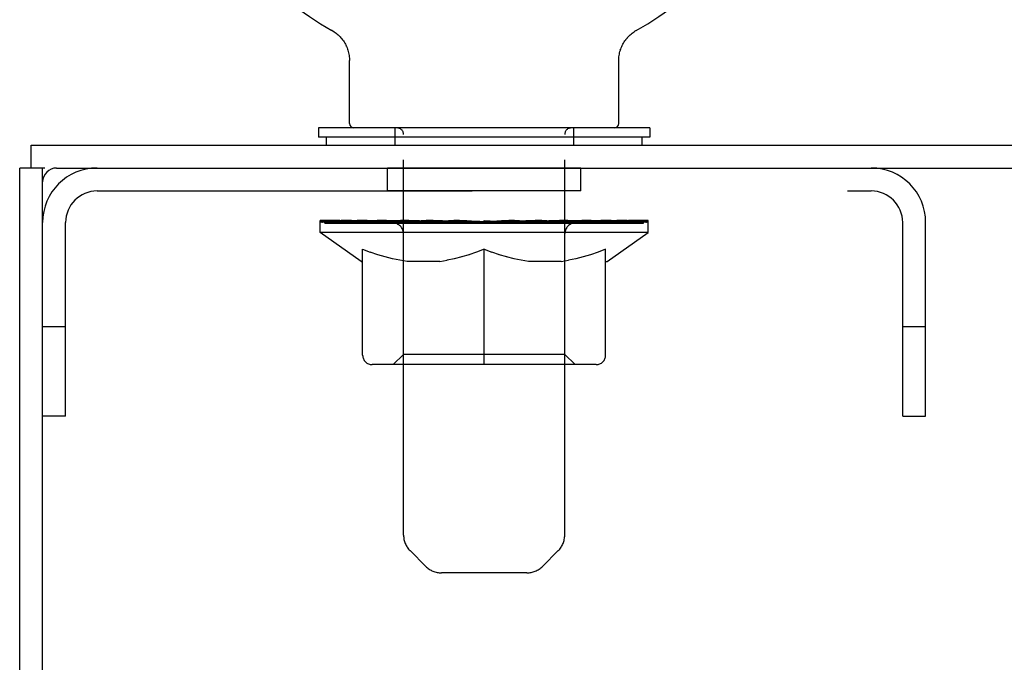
# Model space of a CAD drawing. Header units: inches. Extents: x 0 to 309, y 0 to 200.
# Tile 99 of 109: x 234.77 to 239.23, y 132.04 to 134.95. Entities that reach past the tile are written whole.
import ezdxf

# ---------------------------------------------------------------- set-up
doc = ezdxf.new("R2010")
doc.units = ezdxf.units.IN
doc.header["$LTSCALE"] = 17
doc.header["$MEASUREMENT"] = 0
doc.linetypes.add('HIDDEN', pattern=[0.2, 0.1, -0.1])
doc.layers.get('0').update_dxf_attribs({"linetype": 'CONTINUOUS'})
doc.layers.add('02___PRT_ALL_AXES', color=7, linetype='CONTINUOUS')
doc.layers.add('DEFAULT_2', color=8, linetype='HIDDEN')

msp = doc.modelspace()

# ---------------------------------------------------------------- linework, layer by layer
at = {"color": 7, "linetype": 'Continuous'}
for p, q in [((236.1851, 134.9028), (236.1849, 134.9029)), ((236.185, 134.9029), (236.1901, 134.8999)), ((236.1869, 134.9018), (236.1858, 134.9024)), ((236.1901, 134.8999), (236.1952, 134.8966)), ((236.1951, 134.8967), (236.2001, 134.8932)), ((236.1999, 134.8934), (236.2048, 134.8897)), ((236.2047, 134.8898), (236.2095, 134.8859)), ((236.2093, 134.8861), (236.2139, 134.882)), ((237.5362, 134.882), (237.5409, 134.8861)), ((237.5407, 134.8859), (237.5455, 134.8898)), ((237.5453, 134.8897), (237.5503, 134.8934)), ((237.5501, 134.8932), (237.5551, 134.8967)), ((237.555, 134.8966), (237.56, 134.8999)), ((237.5551, 134.8967), (237.5564, 134.8976)), ((237.56, 134.8999), (237.5652, 134.9029)), ((237.5644, 134.9024), (237.5633, 134.9018)), ((237.5652, 134.9029), (237.5651, 134.9028)), ((236.2138, 134.8821), (236.2183, 134.8779)), ((236.2181, 134.878), (236.2224, 134.8736)), ((236.2223, 134.8738), (236.2264, 134.8692)), ((236.2263, 134.8694), (236.2303, 134.8646)), ((236.2301, 134.8648), (236.2339, 134.8599)), ((236.2338, 134.8601), (236.2374, 134.855)), ((236.2373, 134.8552), (236.2407, 134.8501)), ((236.2406, 134.8502), (236.2438, 134.845)), ((236.2437, 134.8451), (236.2467, 134.8398)), ((236.2466, 134.8399), (236.2494, 134.8344)), ((237.5008, 134.8344), (237.5036, 134.8399)), ((237.5035, 134.8398), (237.5065, 134.8451)), ((237.5064, 134.845), (237.5096, 134.8502)), ((237.5095, 134.8501), (237.5129, 134.8552)), ((237.5128, 134.855), (237.5164, 134.8601)), ((237.5162, 134.8599), (237.52, 134.8648)), ((237.5199, 134.8646), (237.5239, 134.8694)), ((237.5237, 134.8692), (237.5279, 134.8738)), ((237.5277, 134.8736), (237.5321, 134.878)), ((237.5319, 134.8779), (237.5364, 134.8821)), ((236.2493, 134.8346), (236.2519, 134.829)), ((236.2518, 134.8291), (236.2542, 134.8235)), ((236.2541, 134.8236), (236.2563, 134.8179)), ((236.2562, 134.818), (236.2581, 134.8123)), ((236.2581, 134.8123), (236.2598, 134.8065)), ((236.2598, 134.8066), (236.2612, 134.8007)), ((236.2612, 134.8008), (236.2624, 134.7949)), ((236.2624, 134.795), (236.2634, 134.789)), ((237.4868, 134.789), (237.4878, 134.795)), ((237.4878, 134.7949), (237.489, 134.8008)), ((237.489, 134.8007), (237.4904, 134.8066)), ((237.4904, 134.8065), (237.4921, 134.8123)), ((237.492, 134.8123), (237.4939, 134.818)), ((237.4939, 134.8179), (237.496, 134.8236)), ((237.496, 134.8235), (237.4983, 134.8291)), ((237.4983, 134.829), (237.5008, 134.8346)), ((236.2634, 134.7891), (236.2642, 134.7831)), ((236.265, 134.7712), (236.2651, 134.766)), ((236.2651, 134.4807), (236.2651, 134.766)), ((237.4851, 134.4807), (237.4851, 134.766)), ((237.4855, 134.7771), (237.486, 134.7831)), ((237.486, 134.7831), (237.4868, 134.7891)), ((236.1251, 134.4607), (236.1251, 134.4187)), ((237.6251, 134.4607), (236.1251, 134.4607)), ((237.6251, 134.4607), (237.6251, 134.4187)), ((237.6251, 134.4187), (236.1251, 134.4187)), ((236.1601, 134.4187), (236.1601, 134.3827)), ((237.5901, 134.4187), (237.5901, 134.3827)), ((234.8231, 134.2787), (234.8231, 134.3827)), ((234.8856, 134.2787), (234.7711, 134.2787)), ((234.8751, 62.5492), (234.8751, 134.2787)), ((234.9376, 134.2787), (294.6046, 134.2787))]:
    msp.add_line(p, q, dxfattribs=at)
at = {"color": 3, "linetype": 'Continuous'}
for p, q in [((234.8231, 134.3827), (294.7191, 134.3827)), ((234.7711, 62.4867), (234.7711, 134.2787))]:
    msp.add_line(p, q, dxfattribs=at)
at = {"color": 7, "linetype": 'Continuous'}
for points in [[(236.2642, 134.7831), (236.2647, 134.7772), (236.265, 134.7712)], [(237.4851, 134.766), (237.4852, 134.7712), (237.4855, 134.7772)], [(237.4851, 134.766), (237.4852, 134.7712), (237.4855, 134.7771)]]:
    msp.add_lwpolyline(points, dxfattribs=at)
for centre, radius, start, end in [((236.8751, 136.1325), 1.41, 299.2655, 240.7345), ((236.2851, 134.4807), 0.02, 180, 270), ((237.4651, 134.4807), 0.02, 270, 360), ((234.9376, 134.2162), 0.0625, 90, 180)]:
    msp.add_arc(centre, radius, start, end, dxfattribs=at)
at = {"layer": '02___PRT_ALL_AXES', "color": 8, "linetype": 'HIDDEN'}
for p, q in [((236.4376, 134.1747), (236.4376, 134.2787)), ((237.3126, 134.2787), (236.4376, 134.2787)), ((237.3126, 134.1747), (237.3126, 134.2787)), ((237.3126, 134.1747), (236.4376, 134.1747))]:
    msp.add_line(p, q, dxfattribs=at)
at = {"layer": 'DEFAULT_2', "color": 8, "linetype": 'HIDDEN'}
for p, q in [((236.1938, 134.8976), (236.1951, 134.8967)), ((237.5652, 134.9029), (237.5651, 134.9028)), ((236.4701, 134.4607), (236.4701, 134.3827)), ((237.2801, 134.4607), (237.2801, 134.3827)), ((236.5101, 132.6151), (236.5101, 134.4307)), ((237.2401, 132.6151), (237.2401, 134.4307)), ((235.1216, 134.1747), (238.6286, 134.1747)), ((236.1316, 133.986), (236.1316, 134.0407)), ((236.1429, 134.0329), (236.1429, 134.0407)), ((236.1764, 134.0329), (236.1764, 134.0407)), ((236.2312, 134.0329), (236.2312, 134.0407)), ((236.3055, 134.0329), (236.3055, 134.0407)), ((236.3972, 134.0329), (236.3972, 134.0407)), ((236.4374, 134.029), (236.4374, 134.0375)), ((236.5033, 134.0329), (236.5033, 134.0407)), ((236.5238, 134.029), (236.5238, 134.0389)), ((236.6208, 134.0329), (236.6208, 134.0407)), ((236.6279, 134.029), (236.6279, 134.0399)), ((236.7403, 134.0326), (236.8323, 134.0381)), ((236.746, 134.0329), (236.746, 134.0407)), ((236.7466, 134.0405), (236.746, 134.0407)), ((236.7466, 134.033), (236.7466, 134.0405)), ((236.8076, 134.0326), (236.8076, 134.0366)), ((236.8323, 134.0326), (236.8323, 134.0381)), ((236.8751, 134.0329), (236.8751, 134.0407)), ((236.8751, 134.0407), (237.0098, 134.0326)), ((237.0036, 134.0405), (237.0042, 134.0407)), ((237.0036, 134.033), (237.0036, 134.0405)), ((237.0042, 134.0329), (237.0042, 134.0407)), ((237.1222, 134.029), (237.1222, 134.0399)), ((237.1294, 134.0329), (237.1294, 134.0407)), ((237.2264, 134.029), (237.2264, 134.0389)), ((237.2468, 134.0329), (237.2468, 134.0407)), ((237.3128, 134.029), (237.3128, 134.0375)), ((237.353, 134.0329), (237.353, 134.0407)), ((237.4446, 134.0329), (237.4446, 134.0407)), ((237.519, 134.0329), (237.519, 134.0407)), ((237.5737, 134.0329), (237.5737, 134.0407)), ((237.6073, 134.0329), (237.6073, 134.0407)), ((237.6186, 133.986), (237.6186, 134.0407)), ((234.9791, 133.1537), (234.9791, 134.0322)), ((236.1535, 134.029), (236.1535, 134.033)), ((236.1535, 134.029), (237.5967, 134.029)), ((236.1639, 134.029), (236.1639, 134.033)), ((236.165, 134.029), (236.165, 134.033)), ((236.1959, 134.029), (236.1959, 134.033)), ((236.1981, 134.029), (236.1981, 134.033)), ((236.2485, 134.029), (236.2485, 134.033)), ((236.2518, 134.029), (236.2518, 134.033)), ((236.4883, 134.0326), (236.2593, 134.0326)), ((236.3069, 134.029), (236.3069, 134.0326)), ((236.3075, 134.029), (236.3075, 134.0326)), ((236.3106, 134.029), (236.3106, 134.0326)), ((236.3202, 134.029), (236.3202, 134.033)), ((236.3204, 134.029), (236.3204, 134.0326)), ((236.3244, 134.029), (236.3244, 134.033)), ((236.3276, 134.029), (236.3276, 134.0338)), ((236.3315, 134.029), (236.3315, 134.0326)), ((236.3508, 134.029), (236.3508, 134.0326)), ((236.3689, 134.029), (236.3689, 134.0326)), ((236.3713, 134.029), (236.3713, 134.0358)), ((236.3971, 134.029), (236.3971, 134.0326)), ((236.4088, 134.029), (236.4088, 134.033)), ((236.4138, 134.029), (236.4138, 134.033)), ((236.4217, 134.029), (236.4217, 134.0326)), ((236.458, 134.029), (236.458, 134.0326)), ((236.4607, 134.029), (236.4607, 134.0326)), ((236.4883, 134.029), (236.4883, 134.0326)), ((236.5666, 134.0326), (236.5009, 134.0326)), ((236.5115, 134.029), (236.5115, 134.033)), ((236.5171, 134.029), (236.5171, 134.033)), ((236.5315, 134.029), (236.5315, 134.0326)), ((236.5427, 134.029), (236.5427, 134.0326)), ((236.5666, 134.029), (236.5666, 134.0326)), ((236.6542, 134.0326), (236.5917, 134.0326)), ((236.6154, 134.029), (236.6154, 134.0326)), ((236.6252, 134.029), (236.6252, 134.033)), ((236.6314, 134.029), (236.6314, 134.033)), ((236.6407, 134.029), (236.6407, 134.0331)), ((236.6542, 134.029), (236.6542, 134.0326)), ((236.7486, 134.0326), (236.691, 134.0326)), ((236.7073, 134.029), (236.7073, 134.0326)), ((236.7466, 134.029), (236.7466, 134.033)), ((236.7486, 134.029), (236.7486, 134.0326)), ((236.7516, 134.029), (236.7516, 134.0332)), ((236.753, 134.029), (236.753, 134.033)), ((236.796, 134.0326), (236.8694, 134.0326)), ((236.8042, 134.029), (236.8042, 134.0326)), ((236.8469, 134.029), (236.8469, 134.0326)), ((236.8721, 134.0331), (236.8718, 134.033)), ((236.8718, 134.029), (236.8718, 134.033)), ((236.8721, 134.029), (236.8721, 134.0331)), ((236.8781, 134.029), (236.8781, 134.0331)), ((236.8781, 134.0331), (236.8784, 134.033)), ((236.8784, 134.029), (236.8784, 134.033)), ((236.9033, 134.029), (236.9033, 134.0326)), ((236.9033, 134.0326), (236.9542, 134.0326)), ((236.946, 134.029), (236.946, 134.0326)), ((236.9972, 134.029), (236.9972, 134.033)), ((236.9986, 134.029), (236.9986, 134.0332)), ((237.0015, 134.029), (237.0015, 134.0326)), ((237.0015, 134.0326), (237.0592, 134.0326)), ((237.0036, 134.029), (237.0036, 134.033)), ((237.0429, 134.029), (237.0429, 134.0326)), ((237.0959, 134.029), (237.0959, 134.0326)), ((237.0959, 134.0326), (237.1585, 134.0326)), ((237.1095, 134.029), (237.1095, 134.0331)), ((237.1188, 134.029), (237.1188, 134.033)), ((237.125, 134.029), (237.125, 134.033)), ((237.1347, 134.029), (237.1347, 134.0326)), ((237.1836, 134.029), (237.1836, 134.0326)), ((237.1836, 134.0326), (237.2493, 134.0326)), ((237.2074, 134.029), (237.2074, 134.0326)), ((237.2187, 134.029), (237.2187, 134.0326)), ((237.2331, 134.029), (237.2331, 134.033)), ((237.2387, 134.029), (237.2387, 134.033)), ((237.2619, 134.029), (237.2619, 134.0326)), ((237.2619, 134.0326), (237.4909, 134.0326)), ((237.2895, 134.029), (237.2895, 134.0326)), ((237.2922, 134.029), (237.2922, 134.0326)), ((237.3285, 134.029), (237.3285, 134.0326)), ((237.3364, 134.029), (237.3364, 134.033)), ((237.3414, 134.029), (237.3414, 134.033)), ((237.353, 134.029), (237.353, 134.0326)), ((237.3789, 134.029), (237.3789, 134.0358)), ((237.3813, 134.029), (237.3813, 134.0326)), ((237.3994, 134.029), (237.3994, 134.0326)), ((237.4187, 134.029), (237.4187, 134.0326)), ((237.4226, 134.029), (237.4226, 134.0338)), ((237.4258, 134.029), (237.4258, 134.033)), ((237.4297, 134.029), (237.4297, 134.0326)), ((237.43, 134.029), (237.43, 134.033)), ((237.4395, 134.029), (237.4395, 134.0326)), ((237.4426, 134.029), (237.4426, 134.0326)), ((237.4433, 134.029), (237.4433, 134.0326)), ((237.4984, 134.029), (237.4984, 134.033)), ((237.5016, 134.029), (237.5016, 134.033)), ((237.552, 134.029), (237.552, 134.033)), ((237.5543, 134.029), (237.5543, 134.033)), ((237.5852, 134.029), (237.5852, 134.033)), ((237.5863, 134.029), (237.5863, 134.033)), ((237.5967, 134.029), (237.5967, 134.033)), ((238.7711, 133.1537), (238.7711, 134.0322)), ((238.8751, 133.1537), (238.8751, 134.0322)), ((236.318, 133.8555), (236.1316, 133.986)), ((237.6186, 133.986), (236.1316, 133.986)), ((236.5092, 133.4341), (236.5092, 133.9824)), ((237.241, 133.4341), (237.241, 133.9824)), ((237.4322, 133.8555), (237.6186, 133.986)), ((236.3246, 133.4308), (236.3246, 133.9105)), ((236.3246, 133.9105), (236.3593, 133.8971)), ((236.8751, 133.9105), (236.8404, 133.8971)), ((236.8751, 133.3875), (236.8751, 133.9105)), ((236.8751, 133.9105), (236.9098, 133.8971)), ((237.4256, 133.9105), (237.3909, 133.8971)), ((237.4256, 133.4308), (237.4256, 133.9105)), ((236.3935, 133.8854), (236.3589, 133.8973)), ((236.4269, 133.8754), (236.3929, 133.8856)), ((236.46, 133.8671), (236.4263, 133.8756)), ((236.493, 133.8605), (236.4595, 133.8672)), ((236.5258, 133.8555), (236.4926, 133.8605)), ((236.6739, 133.8555), (236.707, 133.8605)), ((236.7402, 133.8672), (236.7067, 133.8605)), ((236.7734, 133.8756), (236.7397, 133.8671)), ((236.8068, 133.8856), (236.7728, 133.8754)), ((236.8407, 133.8973), (236.8062, 133.8854)), ((236.944, 133.8854), (236.9094, 133.8973)), ((236.9774, 133.8754), (236.9434, 133.8856)), ((237.0105, 133.8671), (236.9768, 133.8756)), ((237.0435, 133.8605), (237.01, 133.8672)), ((237.0763, 133.8555), (237.0431, 133.8605)), ((237.2244, 133.8555), (237.2575, 133.8605)), ((237.2907, 133.8672), (237.2572, 133.8605)), ((237.3239, 133.8756), (237.2902, 133.8671)), ((237.3573, 133.8856), (237.3233, 133.8754)), ((237.3912, 133.8973), (237.3567, 133.8854)), ((236.318, 133.8555), (236.3246, 133.8555)), ((236.6739, 133.8555), (236.5258, 133.8555)), ((237.2244, 133.8555), (237.0763, 133.8555)), ((237.4256, 133.8555), (237.4322, 133.8555)), ((234.9791, 133.5587), (234.8751, 133.5587)), ((238.8751, 133.5587), (238.7711, 133.5587)), ((236.5092, 133.4341), (236.4626, 133.3875)), ((237.241, 133.4341), (236.5092, 133.4341)), ((237.241, 133.4341), (237.2876, 133.3875)), ((237.3822, 133.3875), (236.368, 133.3875)), ((234.9791, 133.1537), (234.8751, 133.1537)), ((238.7711, 133.1537), (238.8751, 133.1537)), ((236.6108, 132.473), (236.5394, 132.5444)), ((237.1394, 132.473), (237.2108, 132.5444)), ((237.0687, 132.4437), (236.6815, 132.4437))]:
    msp.add_line(p, q, dxfattribs=at)
for centre, radius, start, end in [((236.4801, 134.4307), 0.03, 0, 90), ((237.2701, 134.4307), 0.03, 90, 180), ((235.1216, 134.0322), 0.2465, 90, 180), ((238.6286, 134.0322), 0.2465, 0, 90), ((235.1216, 134.0322), 0.1425, 90, 180), ((238.6286, 134.0322), 0.1425, 0, 90), ((236.4626, 133.9824), 0.0466, 0, 90), ((237.2876, 133.9824), 0.0466, 90, 180), ((236.368, 133.4308), 0.0434, 180, 270), ((237.3822, 133.4308), 0.0434, 270, 360), ((236.6101, 132.6151), 0.1, 180, 225), ((237.1401, 132.6151), 0.1, 315, 360), ((236.6815, 132.5437), 0.1, 225, 270), ((237.0687, 132.5437), 0.1, 270, 315)]:
    msp.add_arc(centre, radius, start, end, dxfattribs=at)
for centre, major_axis, ratio, start_param, end_param in [((236.1084, 134.0268), (0.2318, 0), 0.060167, 0.426548, 1.470503), ((236.8751, 134.0407), (0.7435, 0.0078), 0.059247, 2.966439, 3.140971), ((236.8751, 134.0407), (0.7435, 0), 0.060167, 3.141593, 3.316126), ((236.08, 134.0268), (0.2318, 0.0024), 0.059247, 0.251393, 1.295349), ((236.1601, 134.0268), (0.2318, -0.0024), 0.059247, 0.601702, 1.645657), ((236.8751, 134.0407), (0.7435, 0.0153), 0.056515, 2.79136, 2.965893), ((236.8751, 134.0407), (0.7435, -0.0078), 0.059247, -2.966439, -2.791906), ((236.0757, 134.0268), (0.2318, 0.0048), 0.056515, 0.076315, 1.120271), ((236.2335, 134.0268), (0.2318, -0.0048), 0.056515, 0.77678, 1.820736), ((236.8751, 134.0407), (0.7435, 0.0224), 0.052059, 2.616423, 2.790956), ((236.8751, 134.0407), (0.7435, -0.0153), 0.056515, -2.79136, -2.616827), ((236.3264, 134.0268), (0.2318, -0.007), 0.052059, 0.951717, 1.995673), ((236.8751, 134.0407), (0.7435, 0.0288), 0.046022, 2.441677, 2.61621), ((236.0958, 134.0268), (0.2318, 0.007), 0.052059, -0.098622, 0.945334), ((236.8751, 134.0407), (0.7435, -0.0224), 0.052059, -2.616423, -2.441891), ((236.436, 134.0268), (0.2318, -0.009), 0.046022, 1.126463, 2.170419), ((236.8751, 134.0407), (0.7435, 0.0343), 0.038593, 2.267147, 2.44168), ((236.8751, 134.0407), (0.7435, -0.0288), 0.046022, -2.441677, -2.267144), ((236.1395, 134.0268), (0.2318, 0.009), 0.046022, -0.273368, 0.770588), ((236.559, 134.0268), (0.2318, -0.0107), 0.038593, 1.300994, 2.344949), ((236.8751, 134.0407), (0.7435, 0.0388), 0.030002, 2.09283, 2.267363), ((236.8751, 134.0407), (0.7435, -0.0343), 0.038593, -2.267147, -2.092614), ((236.2056, 134.0268), (0.2318, 0.0107), 0.038593, -0.447899, 0.596057), ((236.292, 134.0268), (0.2318, 0.0121), 0.030002, -0.622215, 0.421741), ((236.6915, 134.0268), (0.2318, -0.0121), 0.030002, 1.47531, 2.519266), ((236.8751, 134.0407), (0.7435, 0.0421), 0.020513, 1.918702, 2.093235), ((236.8751, 134.0407), (0.7435, -0.0388), 0.030002, -2.09283, -1.918297), ((236.3961, 134.0268), (0.2318, 0.0131), 0.020513, -0.796343, 0.247613), ((236.8296, 134.0268), (0.2318, -0.0131), 0.020513, 1.649438, 2.693394), ((236.8751, 134.0407), (0.7435, 0.0441), 0.010411, 1.744712, 1.919245), ((236.8751, 134.0407), (0.7435, -0.0421), 0.020513, -1.918702, -1.744169), ((236.5148, 134.0268), (0.2318, 0.0137), 0.010411, -0.970333, -0.000837), ((236.9691, 134.0268), (0.2318, -0.0137), 0.010411, 1.823428, 2.867384), ((236.8751, 134.0407), (0.7435, -0.0441), 0.010411, -1.744712, -1.570179), ((236.7811, 134.0268), (0.2318, 0.0137), 0.010411, 0.274209, 1.318165), ((236.8751, 134.0407), (0.7435, 0.0441), 0.010411, -1.579123, -1.39688), ((236.9206, 134.0268), (0.2318, 0.0131), 0.020513, 0.448199, 1.492154), ((237.2354, 134.0268), (0.2318, -0.0137), 0.010411, -3.140756, -2.17126), ((236.8751, 134.0407), (0.7435, 0.0421), 0.020513, -1.397424, -1.222891), ((236.8751, 134.0407), (0.7435, -0.0441), 0.010411, 1.222347, 1.39688), ((237.0587, 134.0268), (0.2318, 0.0121), 0.030002, 0.622327, 1.666283), ((237.3541, 134.0268), (0.2318, -0.0131), 0.020513, 2.89398, 3.937936), ((237.1912, 134.0268), (0.2318, 0.0107), 0.038593, 0.796643, 1.840599), ((236.8751, 134.0407), (0.7435, 0.0388), 0.030002, -1.223295, -1.048762), ((236.8751, 134.0407), (0.7435, -0.0421), 0.020513, 1.048358, 1.222891), ((237.4582, 134.0268), (0.2318, -0.0121), 0.030002, 2.719852, 3.763807), ((237.3142, 134.0268), (0.2318, 0.009), 0.046022, 0.971174, 2.01513), ((236.8751, 134.0407), (0.7435, 0.0343), 0.038593, -1.048979, -0.874446), ((236.8751, 134.0407), (0.7435, -0.0388), 0.030002, 0.874229, 1.048762), ((237.4237, 134.0268), (0.2318, 0.007), 0.052059, 1.14592, 2.189876), ((237.5446, 134.0268), (0.2318, -0.0107), 0.038593, 2.545535, 3.589491), ((237.5167, 134.0268), (0.2318, 0.0048), 0.056515, 1.320857, 2.364813), ((236.8751, 134.0407), (0.7435, 0.0288), 0.046022, -0.874448, -0.699915), ((236.8751, 134.0407), (0.7435, -0.0343), 0.038593, 0.699913, 0.874446), ((237.6107, 134.0268), (0.2318, -0.009), 0.046022, 2.371005, 3.41496), ((237.5901, 134.0268), (0.2318, 0.0024), 0.059247, 1.495935, 2.539891), ((237.6544, 134.0268), (0.2318, -0.007), 0.052059, 2.196258, 3.240214), ((237.6418, 134.0268), (0.2318, 0), 0.060167, 1.671089, 2.715045), ((237.6745, 134.0268), (0.2318, -0.0048), 0.056515, 2.021322, 3.065278), ((236.8751, 134.0407), (0.7435, 0.0224), 0.052059, -0.699702, -0.525169), ((236.8751, 134.0407), (0.7435, -0.0288), 0.046022, 0.525382, 0.699915), ((237.6702, 134.0268), (0.2318, -0.0024), 0.059247, 1.846243, 2.890199), ((236.8751, 134.0407), (0.7435, 0.0153), 0.056515, -0.524765, -0.350233), ((236.8751, 134.0407), (0.7435, -0.0224), 0.052059, 0.350636, 0.525169), ((236.8751, 134.0407), (0.7435, 0.0078), 0.059247, -0.349687, -0.175154), ((236.8751, 134.0407), (0.7435, -0.0153), 0.056515, 0.1757, 0.350233), ((236.8751, 134.0407), (0.7435, 0), 0.060167, -0.174533, 0), ((236.8751, 134.0407), (0.7435, -0.0078), 0.059247, 0.000621, 0.175154), ((236.1084, 134.019), (0.2318, 0.0024), 0.059247, 1.374323, 1.469882), ((236.1601, 134.019), (0.2318, 0), 0.060167, 1.549477, 1.645036), ((236.08, 134.019), (0.2318, 0.0048), 0.056515, 1.199244, 1.294804), ((236.164, 134.0217), (0.1922, 0.002), 0.059247, 1.051627, 1.625044), ((236.1409, 134.0217), (0.1922, 0.004), 0.056515, 0.876548, 1.449966), ((236.2087, 134.0217), (0.1922, 0), 0.060167, 1.226781, 1.800198), ((236.2335, 134.019), (0.2318, -0.0024), 0.059247, 1.724631, 1.82019), ((236.0757, 134.019), (0.2318, 0.007), 0.052059, 1.024308, 1.119867), ((236.1402, 134.0217), (0.1922, 0.0058), 0.052059, 0.701611, 1.275029), ((236.2737, 134.0217), (0.1922, -0.002), 0.059247, 1.401935, 1.975352), ((236.3264, 134.019), (0.2318, -0.0048), 0.056515, 1.899709, 1.995269), ((236.0958, 134.019), (0.2318, 0.009), 0.046022, 0.849561, 0.945121), ((236.1617, 134.0217), (0.1922, 0.0074), 0.046022, 0.526865, 1.100283), ((236.3569, 134.0217), (0.1922, -0.004), 0.056515, 1.577013, 2.150431), ((236.436, 134.019), (0.2318, -0.007), 0.052059, 2.074646, 2.170205), ((236.1395, 134.019), (0.2318, 0.0107), 0.038593, 0.675031, 0.77059), ((236.2049, 134.0217), (0.1922, 0.0089), 0.038593, 0.352335, 0.925752), ((236.4559, 134.0217), (0.1922, -0.0058), 0.052059, 1.75195, 2.325367), ((236.559, 134.019), (0.2318, -0.009), 0.046022, 2.249392, 2.344952), ((236.2056, 134.019), (0.2318, 0.0121), 0.030002, 0.500714, 0.596274), ((236.2685, 134.0217), (0.1922, 0.01), 0.030002, 0.178018, 0.751436), ((236.5676, 134.0217), (0.1922, -0.0074), 0.046022, 1.926696, 2.500114), ((236.6915, 134.019), (0.2318, -0.0107), 0.038593, 2.423923, 2.519482), ((236.292, 134.019), (0.2318, 0.0131), 0.020513, 0.326586, 0.422146), ((236.3505, 134.0217), (0.1922, 0.0109), 0.020513, 0.00389, 0.577307), ((236.6886, 134.0217), (0.1922, -0.0089), 0.038593, 2.101227, 2.674644), ((236.8296, 134.019), (0.2318, -0.0121), 0.030002, 2.598239, 2.693799), ((236.3961, 134.019), (0.2318, 0.0137), 0.010411, 0.152596, 0.248156), ((236.4485, 134.0217), (0.1922, 0.0114), 0.010411, 6.113086, 6.686503), ((236.8153, 134.0217), (0.1922, -0.01), 0.030002, 2.275543, 2.848961), ((236.9691, 134.019), (0.2318, -0.0131), 0.020513, 2.772368, 2.867927), ((236.9438, 134.0217), (0.1922, -0.0109), 0.020513, 2.449671, 3.023089), ((236.6799, 134.0217), (0.1922, 0.0114), 0.010411, -0.000381, 0.517932), ((236.6444, 134.019), (0.2318, 0.0137), 0.010411, 0.195236, 0.407198), ((237.1057, 134.019), (0.2318, -0.0137), 0.010411, 2.946357, 3.041917), ((237.0703, 134.0217), (0.1922, -0.0114), 0.010411, 2.623661, 3.142044), ((236.8063, 134.0217), (0.1922, 0.0109), 0.020513, 0.118504, 0.691921), ((236.7811, 134.019), (0.2318, 0.0131), 0.020513, 0.273666, 0.369225), ((236.9349, 134.0217), (0.1922, 0.01), 0.030002, 0.292632, 0.86605), ((237.3017, 134.0217), (0.1922, -0.0114), 0.010411, 2.738275, 3.311692), ((236.9206, 134.019), (0.2318, 0.0121), 0.030002, 0.447794, 0.543354), ((237.3541, 134.019), (0.2318, -0.0137), 0.010411, 2.893437, 2.988996), ((237.0616, 134.0217), (0.1922, 0.0089), 0.038593, 0.466948, 1.040366), ((237.3997, 134.0217), (0.1922, -0.0109), 0.020513, 2.564285, 3.137703), ((237.0587, 134.019), (0.2318, 0.0107), 0.038593, 0.62211, 0.71767), ((237.4582, 134.019), (0.2318, -0.0131), 0.020513, 2.719447, 2.815007), ((237.1826, 134.0217), (0.1922, 0.0074), 0.046022, 0.641479, 1.214897), ((237.4817, 134.0217), (0.1922, -0.01), 0.030002, 2.390157, 2.963574), ((237.2943, 134.0217), (0.1922, 0.0058), 0.052059, 0.816225, 1.389643), ((237.1912, 134.019), (0.2318, 0.009), 0.046022, 0.796641, 0.892201), ((237.5446, 134.019), (0.2318, -0.0121), 0.030002, 2.545319, 2.640878), ((237.5453, 134.0217), (0.1922, -0.0089), 0.038593, 2.21584, 2.789258), ((237.3933, 134.0217), (0.1922, 0.004), 0.056515, 0.991162, 1.564579), ((237.5885, 134.0217), (0.1922, -0.0074), 0.046022, 2.04131, 2.614727), ((237.3142, 134.019), (0.2318, 0.007), 0.052059, 0.971387, 1.066947), ((237.6107, 134.019), (0.2318, -0.0107), 0.038593, 2.371002, 2.466562), ((237.4765, 134.0217), (0.1922, 0.002), 0.059247, 1.16624, 1.739658), ((237.61, 134.0217), (0.1922, -0.0058), 0.052059, 1.866564, 2.439981), ((237.5414, 134.0217), (0.1922, 0), 0.060167, 1.341394, 1.914812), ((237.6092, 134.0217), (0.1922, -0.004), 0.056515, 1.691627, 2.265045), ((237.5861, 134.0217), (0.1922, -0.002), 0.059247, 1.516549, 2.089966), ((237.4237, 134.019), (0.2318, 0.0048), 0.056515, 1.146324, 1.241883), ((237.6544, 134.019), (0.2318, -0.009), 0.046022, 2.196472, 2.292031), ((237.5167, 134.019), (0.2318, 0.0024), 0.059247, 1.321402, 1.416962), ((237.6745, 134.019), (0.2318, -0.007), 0.052059, 2.021726, 2.117285), ((237.5901, 134.019), (0.2318, 0), 0.060167, 1.496556, 1.592116), ((237.6702, 134.019), (0.2318, -0.0048), 0.056515, 1.846789, 1.942348), ((237.6418, 134.019), (0.2318, -0.0024), 0.059247, 1.67171, 1.76727)]:
    msp.add_ellipse(centre, major_axis=major_axis, ratio=ratio, start_param=start_param, end_param=end_param, dxfattribs=at)

doc.saveas('drawing.dxf')
